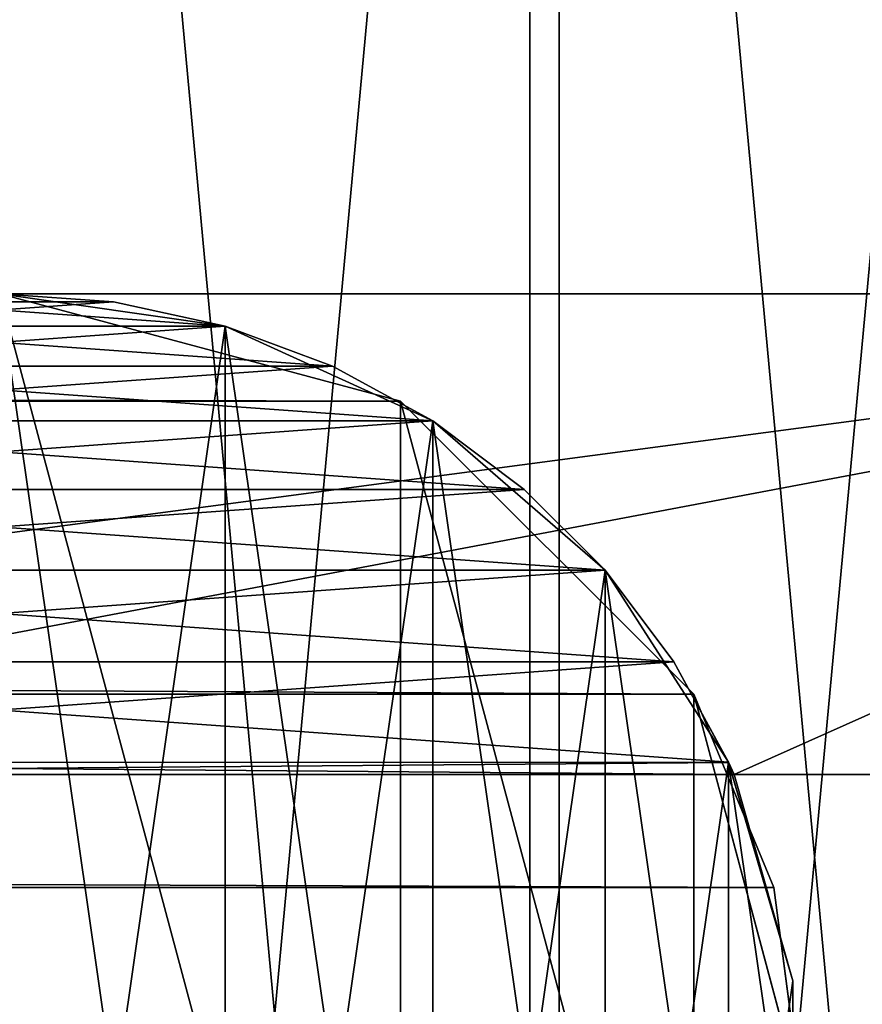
# Model space of a CAD drawing. Extents: x 1 to 133, y -12 to 0.
# Tile 254 of 256: x 131.95 to 132.213, y -5.933 to -5.625. Entities that reach past the tile are written whole.
import ezdxf

# ---------------------------------------------------------------- set-up
doc = ezdxf.new("R2010")
doc.units = 0
doc.header["$LTSCALE"] = 2.54
doc.layers.get('0').update_dxf_attribs({"color": 13, "linetype": 'CONTINUOUS'})

# ---------------------------------------------------------------- blocks, each defined once
blk = doc.blocks.new('SLING_IV_-_Z_O_ENIE16_06_B')
at = {"color": 0}
for p, q in [((132.50896, -5.71082, 130.35985), (131.37897, -5.71082, 130.35985)), ((131.37897, -5.71082, 130.73984), (132.50896, -5.71082, 130.73984)), ((132.50896, -5.71082, 130.35985), (131.37897, -5.71082, 130.35985)), ((131.37897, -5.71082, 130.73984), (132.50896, -5.71082, 130.73984)), ((131.97954, -5.71336, 130.95612), (131.94396, -5.71082, 130.95985)), ((131.94396, -5.71082, 130.95985), (132.01439, -5.72094, 130.95985)), ((132.01439, -5.72094, 129.45985), (131.94396, -5.71082, 130.13984)), ((131.94396, -5.71082, 130.13984), (131.97954, -5.71336, 130.14358)), ((132.01439, -5.72094, 129.45985), (131.94396, -5.71082, 130.13984)), ((132.01439, -5.72094, 129.45985), (131.94396, -5.71082, 129.45985)), ((132.01439, -5.72094, 129.45985), (131.94396, -5.71082, 129.45985)), ((131.94396, -5.71082, 130.95985), (132.01439, -5.72094, 130.95985)), ((131.94396, -5.71082, 130.13984), (131.97954, -5.71336, 130.14358)), ((131.97954, -5.71336, 130.95612), (131.94396, -5.71082, 130.95985)), ((132.06903, -5.74431, 131.15959), (131.94403, -5.71082, 131.15959)), ((132.06903, -5.74431, 129.22988), (131.94403, -5.71082, 129.2386)), ((132.06903, -5.74431, 131.15959), (131.94403, -5.71082, 131.15959)), ((132.06903, -5.74431, 129.22988), (131.94403, -5.71082, 129.2386)), ((131.97954, -5.71336, 130.14358), (132.01439, -5.72094, 130.1547)), ((132.01439, -5.72094, 129.45985), (131.97954, -5.71336, 130.14358)), ((132.01439, -5.72094, 130.95985), (131.97954, -5.71336, 130.95612)), ((132.01439, -5.72094, 130.945), (131.97954, -5.71336, 130.95612)), ((132.01439, -5.72094, 130.95985), (131.97954, -5.71336, 130.95612)), ((132.01439, -5.72094, 129.45985), (131.97954, -5.71336, 130.14358)), ((131.97954, -5.71336, 130.14358), (132.01439, -5.72094, 130.1547)), ((132.01439, -5.72094, 130.945), (131.97954, -5.71336, 130.95612)), ((132.01439, -5.72094, 130.1547), (132.01439, -5.72094, 129.45985)), ((132.04781, -5.73341, 130.92671), (132.01439, -5.72094, 130.95985)), ((132.01439, -5.72094, 130.95985), (132.07913, -5.7505, 130.95985)), ((132.04781, -5.73341, 130.92671), (132.01439, -5.72094, 130.95985)), ((132.04781, -5.73341, 130.92671), (132.01439, -5.72094, 130.945)), ((132.01439, -5.72094, 130.945), (132.01439, -5.72094, 130.95985)), ((132.01439, -5.72094, 130.945), (132.01439, -5.72094, 130.95985)), ((132.01439, -5.72094, 130.1547), (132.01439, -5.72094, 129.45985)), ((132.01439, -5.72094, 130.1547), (132.07913, -5.7505, 129.45985)), ((132.07913, -5.7505, 129.45985), (132.01439, -5.72094, 129.45985)), ((132.01439, -5.72094, 130.1547), (132.04781, -5.73341, 130.17299)), ((132.01439, -5.72094, 130.1547), (132.07913, -5.7505, 129.45985)), ((132.07913, -5.7505, 129.45985), (132.01439, -5.72094, 129.45985)), ((132.01439, -5.72094, 130.95985), (132.07913, -5.7505, 130.95985)), ((132.01439, -5.72094, 130.1547), (132.04781, -5.73341, 130.17299)), ((132.04781, -5.73341, 130.92671), (132.01439, -5.72094, 130.945)), ((132.07913, -5.7505, 130.95985), (132.04781, -5.73341, 130.92671)), ((132.07913, -5.7505, 130.90164), (132.04781, -5.73341, 130.92671)), ((132.07913, -5.7505, 130.95985), (132.04781, -5.73341, 130.92671)), ((132.04781, -5.73341, 130.17299), (132.07913, -5.7505, 129.45985)), ((132.04781, -5.73341, 130.17299), (132.07913, -5.7505, 129.45985)), ((132.04781, -5.73341, 130.17299), (132.07913, -5.7505, 130.19806)), ((132.04781, -5.73341, 130.17299), (132.07913, -5.7505, 130.19806)), ((132.07913, -5.7505, 130.90164), (132.04781, -5.73341, 130.92671)), ((116.03594, -5.74431, 14.69692), (132.06903, -5.74431, 129.22988)), ((116.03594, -5.74431, 14.69692), (132.06903, -5.74431, 129.22988)), ((132.16053, -5.83582, 131.15959), (132.06903, -5.74431, 131.15959)), ((132.16053, -5.83582, 131.15959), (132.06903, -5.74431, 131.15959)), ((132.16053, -5.83582, 129.22352), (132.06903, -5.74431, 129.22988)), ((132.06903, -5.74431, 129.22988), (132.06903, -5.74431, 131.15959)), ((132.06903, -5.74431, 129.22988), (132.06903, -5.74431, 131.15959)), ((132.16053, -5.83582, 129.22352), (132.06903, -5.74431, 129.22988)), ((132.10768, -5.77188, 130.87029), (132.07913, -5.7505, 130.95985)), ((132.07913, -5.7505, 130.95985), (132.1329, -5.7971, 130.95985)), ((132.10768, -5.77188, 130.87029), (132.07913, -5.7505, 130.95985)), ((132.10768, -5.77188, 130.87029), (132.07913, -5.7505, 130.90164)), ((132.07913, -5.7505, 130.90164), (132.07913, -5.7505, 130.95985)), ((132.07913, -5.7505, 130.90164), (132.07913, -5.7505, 130.95985)), ((132.07913, -5.7505, 130.19806), (132.07913, -5.7505, 129.45985)), ((132.07913, -5.7505, 130.19806), (132.07913, -5.7505, 129.45985)), ((132.07913, -5.7505, 130.19806), (132.1329, -5.7971, 129.45985)), ((132.1329, -5.7971, 129.45985), (132.07913, -5.7505, 129.45985)), ((132.07913, -5.7505, 130.19806), (132.1329, -5.7971, 129.45985)), ((132.07913, -5.7505, 130.19806), (132.10768, -5.77188, 130.22941)), ((132.1329, -5.7971, 129.45985), (132.07913, -5.7505, 129.45985)), ((132.07913, -5.7505, 130.95985), (132.1329, -5.7971, 130.95985)), ((132.07913, -5.7505, 130.19806), (132.10768, -5.77188, 130.22941)), ((132.10768, -5.77188, 130.87029), (132.07913, -5.7505, 130.90164)), ((132.1329, -5.7971, 130.95985), (132.10768, -5.77188, 130.87029)), ((132.1329, -5.7971, 130.8333), (132.10768, -5.77188, 130.87029)), ((132.1329, -5.7971, 130.95985), (132.10768, -5.77188, 130.87029)), ((132.10768, -5.77188, 130.22941), (132.1329, -5.7971, 129.45985)), ((132.10768, -5.77188, 130.22941), (132.1329, -5.7971, 129.45985)), ((132.10768, -5.77188, 130.22941), (132.1329, -5.7971, 130.26639)), ((132.10768, -5.77188, 130.22941), (132.1329, -5.7971, 130.26639)), ((132.1329, -5.7971, 130.8333), (132.10768, -5.77188, 130.87029)), ((132.15427, -5.82566, 130.79142), (132.1329, -5.7971, 130.95985)), ((132.1329, -5.7971, 130.95985), (132.17137, -5.85696, 130.95985)), ((132.15427, -5.82566, 130.79142), (132.1329, -5.7971, 130.95985)), ((132.15427, -5.82566, 130.79142), (132.1329, -5.7971, 130.8333)), ((132.1329, -5.7971, 130.8333), (132.1329, -5.7971, 130.95985)), ((132.1329, -5.7971, 130.8333), (132.1329, -5.7971, 130.95985)), ((132.17137, -5.85696, 129.45985), (132.1329, -5.7971, 129.45985)), ((132.1329, -5.7971, 129.45985), (132.1329, -5.7971, 130.26639)), ((132.1329, -5.7971, 130.26639), (132.17137, -5.85696, 129.45985)), ((132.1329, -5.7971, 130.26639), (132.17137, -5.85696, 129.45985)), ((132.1329, -5.7971, 130.26639), (132.15427, -5.82566, 130.30828)), ((132.1329, -5.7971, 129.45985), (132.1329, -5.7971, 130.26639)), ((132.17137, -5.85696, 129.45985), (132.1329, -5.7971, 129.45985)), ((132.1329, -5.7971, 130.95985), (132.17137, -5.85696, 130.95985)), ((132.1329, -5.7971, 130.26639), (132.15427, -5.82566, 130.30828)), ((132.15427, -5.82566, 130.79142), (132.1329, -5.7971, 130.8333)), ((132.17137, -5.85696, 130.95985), (132.15427, -5.82566, 130.79142)), ((132.17137, -5.85696, 130.7455), (132.15427, -5.82566, 130.79142)), ((132.17137, -5.85696, 130.95985), (132.15427, -5.82566, 130.79142)), ((132.17137, -5.85696, 129.45985), (132.15427, -5.82566, 130.30828)), ((132.15427, -5.82566, 130.30828), (132.17141, -5.85705, 130.35432)), ((132.17137, -5.85696, 129.45985), (132.15427, -5.82566, 130.30828)), ((132.15427, -5.82566, 130.30828), (132.17141, -5.85705, 130.35432)), ((132.17137, -5.85696, 130.7455), (132.15427, -5.82566, 130.79142)), ((116.12745, -5.83582, 14.69055), (132.16053, -5.83582, 129.22352)), ((116.12745, -5.83582, 14.69055), (132.16053, -5.83582, 129.22352)), ((132.19403, -5.96082, 131.15959), (132.16053, -5.83582, 131.15959)), ((132.16053, -5.83582, 129.22352), (132.16053, -5.83582, 131.15959)), ((132.18552, -5.89611, 129.22178), (132.16053, -5.83582, 131.15959)), ((132.19403, -5.96082, 131.15959), (132.16053, -5.83582, 131.15959)), ((132.18552, -5.89611, 129.22178), (132.16053, -5.83582, 131.15959)), ((132.18552, -5.89611, 129.22178), (132.16053, -5.83582, 129.22352)), ((132.16053, -5.83582, 129.22352), (132.16053, -5.83582, 131.15959)), ((132.18552, -5.89611, 129.22178), (132.16053, -5.83582, 129.22352)), ((132.1731, -5.86082, 130.73984), (132.17137, -5.85696, 130.95985)), ((132.17137, -5.85696, 130.95985), (132.19142, -5.92524, 130.95985)), ((132.1731, -5.86082, 130.73984), (132.17137, -5.85696, 130.95985)), ((132.1731, -5.86082, 130.73984), (132.17137, -5.85696, 130.7455)), ((132.17137, -5.85696, 130.7455), (132.17137, -5.85696, 130.95985)), ((132.17137, -5.85696, 130.7455), (132.17137, -5.85696, 130.95985)), ((132.19142, -5.92524, 129.45985), (132.17137, -5.85696, 129.45985)), ((132.17137, -5.85696, 129.45985), (132.17141, -5.85705, 130.35432)), ((132.17137, -5.85696, 129.45985), (132.17141, -5.85705, 130.35432)), ((132.19142, -5.92524, 129.45985), (132.17137, -5.85696, 129.45985)), ((132.17137, -5.85696, 130.95985), (132.19142, -5.92524, 130.95985)), ((132.1731, -5.86082, 130.73984), (132.17137, -5.85696, 130.7455)), ((132.19142, -5.92524, 129.45985), (132.17141, -5.85705, 130.35432)), ((132.17141, -5.85705, 130.35432), (132.1731, -5.86082, 130.35985)), ((132.19142, -5.92524, 129.45985), (132.17141, -5.85705, 130.35432)), ((132.17141, -5.85705, 130.35432), (132.1731, -5.86082, 130.35985)), ((131.71483, -5.86082, 130.35985), (132.1731, -5.86082, 130.35985)), ((132.1731, -5.86082, 130.73984), (131.71483, -5.86082, 130.73984)), ((131.71483, -5.86082, 130.35985), (132.1731, -5.86082, 130.35985)), ((132.1731, -5.86082, 130.73984), (131.71483, -5.86082, 130.73984)), ((132.19142, -5.92524, 130.95985), (132.1731, -5.86082, 130.73984)), ((132.1731, -5.86082, 130.35985), (132.19142, -5.92524, 129.45985)), ((132.1731, -5.86082, 130.35985), (132.19142, -5.92524, 129.45985)), ((132.1731, -5.86082, 130.35985), (132.1731, -5.86082, 130.73984)), ((132.19142, -5.92524, 130.95985), (132.1731, -5.86082, 130.73984)), ((132.1731, -5.86082, 130.35985), (132.50896, -5.86082, 130.35985)), ((132.50896, -5.86082, 130.73984), (132.1731, -5.86082, 130.73984)), ((132.1731, -5.86082, 130.35985), (132.1731, -5.86082, 130.73984)), ((132.1731, -5.86082, 130.35985), (132.50896, -5.86082, 130.35985)), ((132.50896, -5.86082, 130.73984), (132.1731, -5.86082, 130.73984)), ((116.15242, -5.89611, 14.68881), (132.18552, -5.89611, 129.22178)), ((116.15242, -5.89611, 14.68881), (132.18552, -5.89611, 129.22178)), ((132.19403, -5.96082, 129.22118), (132.18552, -5.89611, 129.22178)), ((132.18552, -5.89611, 129.22178), (132.19403, -5.96082, 131.15959)), ((132.18552, -5.89611, 129.22178), (132.19403, -5.96082, 131.15959)), ((132.19403, -5.96082, 129.22118), (132.18552, -5.89611, 129.22178)), ((132.19142, -5.9964, 129.45985), (132.19142, -5.92524, 129.45985)), ((132.19142, -5.92524, 129.45985), (132.19142, -5.92524, 130.95985)), ((132.19142, -5.92524, 130.95985), (132.19142, -5.9964, 130.95985)), ((132.19142, -5.92524, 129.45985), (132.19142, -5.92524, 130.95985)), ((132.19142, -5.9964, 129.45985), (132.19142, -5.92524, 129.45985)), ((132.19142, -5.92524, 130.95985), (132.19142, -5.9964, 130.95985))]:
    blk.add_line(p, q, dxfattribs=at)
mesh = blk.add_polyface(dxfattribs=at)
corners = [(131.0303, -6.2208, 131.69512), (130.99808, -5.87316, 131.69512), (130.99808, -6.04847, 131.69512), (131.0303, -5.70084, 131.69512), (131.09363, -6.38427, 131.69512), (131.09363, -5.53737, 131.69512), (131.18591, -6.53332, 131.69512), (131.18591, -5.38831, 131.69512), (131.30402, -6.66288, 131.69512), (131.30402, -5.25876, 131.69512), (131.44392, -6.76852, 131.69512), (131.44392, -5.15311, 131.69512), (131.60085, -6.84667, 131.69512), (131.60085, -5.07497, 131.69512), (131.76947, -6.89464, 131.69512), (131.76947, -5.02699, 131.69512), (131.94403, -6.91082, 131.69512), (131.94403, -5.01082, 131.69512), (132.11859, -6.89464, 131.69512), (132.11859, -5.02699, 131.69512), (132.28721, -6.84667, 131.69512), (132.28721, -5.07497, 131.69512), (132.44414, -6.76852, 131.69512), (132.44414, -5.15311, 131.69512), (132.58405, -6.66288, 131.69512), (132.58405, -5.25876, 131.69512), (132.70215, -6.53332, 131.69512), (132.70215, -5.38831, 131.69512), (132.79443, -6.38427, 131.69512), (132.79443, -5.53737, 131.69512), (132.85776, -6.2208, 131.69512), (132.85776, -5.70084, 131.69512), (132.88998, -6.04847, 131.69512), (132.88998, -5.87316, 131.69512)]
mesh.append_faces([[corners[k] for k in face] for face in [(0, 1, 2), (31, 32, 33)]], dxfattribs={"vtx0": -1, "color": 0})
mesh.append_faces([[corners[k] for k in face] for face in [(1, 0, 3), (3, 4, 5), (5, 6, 7), (7, 8, 9), (9, 10, 11), (11, 12, 13), (13, 14, 15), (15, 16, 17), (17, 18, 19), (19, 20, 21), (21, 22, 23), (23, 24, 25), (25, 26, 27), (27, 28, 29), (29, 30, 31)]], dxfattribs={"vtx0": -1, "vtx1": -1, "color": 0})
mesh.append_faces([[corners[k] for k in face] for face in [(3, 0, 4), (5, 4, 6), (7, 6, 8), (9, 8, 10), (11, 10, 12), (13, 12, 14), (15, 14, 16), (17, 16, 18), (19, 18, 20), (21, 20, 22), (23, 22, 24), (25, 24, 26), (27, 26, 28), (29, 28, 30), (31, 30, 32)]], dxfattribs={"vtx0": -1, "vtx2": -1, "color": 0})
mesh = blk.add_polyface(dxfattribs=at)
corners = [(131.07838, -5.71452, 129.29512), (131.04786, -6.04386, 129.29512), (131.04786, -5.87778, 129.29512), (131.07838, -6.20711, 129.29512), (131.13838, -5.55965, 129.29512), (131.13838, -6.36198, 129.29512), (131.22582, -5.41845, 129.29512), (131.22582, -6.50319, 129.29512), (131.33771, -5.29571, 129.29512), (131.33771, -6.62592, 129.29512), (131.47024, -5.19562, 129.29512), (131.47024, -6.72601, 129.29512), (131.61891, -5.12159, 129.29512), (131.61891, -6.80004, 129.29512), (131.77865, -5.07614, 129.29512), (131.77865, -6.84549, 129.29512), (131.94403, -5.06082, 129.29512), (131.94403, -6.86082, 129.29512), (132.1094, -5.07614, 129.29512), (132.1094, -6.84549, 129.29512), (132.26915, -5.12159, 129.29512), (132.26915, -6.80004, 129.29512), (132.41782, -5.19562, 129.29512), (132.41782, -6.72601, 129.29512), (132.55035, -5.29571, 129.29512), (132.55035, -6.62592, 129.29512), (132.66224, -5.41845, 129.29512), (132.66224, -6.50319, 129.29512), (132.74968, -5.55965, 129.29512), (132.74968, -6.36198, 129.29512), (132.80967, -5.71452, 129.29512), (132.80967, -6.20711, 129.29512), (132.84019, -5.87778, 129.29512), (132.84019, -6.04386, 129.29512)]
mesh.append_faces([[corners[k] for k in face] for face in [(0, 1, 2), (31, 32, 33)]], dxfattribs={"vtx0": -1, "color": 0})
mesh.append_faces([[corners[k] for k in face] for face in [(1, 0, 3), (3, 4, 5), (5, 6, 7), (7, 8, 9), (9, 10, 11), (11, 12, 13), (13, 14, 15), (15, 16, 17), (17, 18, 19), (19, 20, 21), (21, 22, 23), (23, 24, 25), (25, 26, 27), (27, 28, 29), (29, 30, 31)]], dxfattribs={"vtx0": -1, "vtx1": -1, "color": 0})
mesh.append_faces([[corners[k] for k in face] for face in [(3, 0, 4), (5, 4, 6), (7, 6, 8), (9, 8, 10), (11, 10, 12), (13, 12, 14), (15, 14, 16), (17, 16, 18), (19, 18, 20), (21, 20, 22), (23, 22, 24), (25, 24, 26), (27, 26, 28), (29, 28, 30), (31, 30, 32)]], dxfattribs={"vtx0": -1, "vtx2": -1, "color": 0})
mesh = blk.add_polyface(dxfattribs=at)
corners = [(115.91095, -5.71082, 14.70563), (132.06903, -5.74431, 129.22988), (116.03594, -5.74431, 14.69692), (131.94403, -5.71082, 129.2386)]
mesh.append_faces([[corners[k] for k in face] for face in [(0, 1, 2), (1, 0, 3)]], dxfattribs={"vtx0": -1, "color": 0})
mesh = blk.add_polyface(dxfattribs=at)
corners = [(131.15155, -5.85696, 130.35985), (131.13151, -5.9964, 130.35985), (131.13151, -5.92524, 130.35985), (131.15155, -6.06467, 130.35985), (131.19003, -5.7971, 130.35985), (131.19003, -6.12453, 130.35985), (131.2438, -5.7505, 130.35985), (131.2438, -6.17113, 130.35985), (131.30853, -5.72094, 130.35985), (131.28147, -5.93856, 130.35985), (131.30078, -5.89847, 130.35985), (131.33557, -5.87072, 130.35985), (131.37897, -5.71082, 130.35985), (131.37897, -5.86082, 130.35985), (132.50896, -5.71082, 130.35985), (131.71483, -5.86082, 130.35985), (132.1731, -5.86082, 130.35985), (132.50896, -5.86082, 130.35985), (132.57939, -5.72094, 130.35985), (132.55236, -5.87072, 130.35985), (132.58715, -5.89847, 130.35985), (132.64412, -5.7505, 130.35985), (132.60646, -5.93856, 130.35985), (132.60646, -5.98307, 130.35985), (131.28147, -5.98307, 130.35985), (131.30853, -6.20069, 130.35985), (131.30078, -6.02317, 130.35985), (131.33557, -6.05091, 130.35985), (131.37897, -6.21082, 130.35985), (131.37897, -6.06082, 130.35985), (131.71483, -6.06082, 130.35985), (132.50896, -6.21082, 130.35985), (132.1731, -6.06082, 130.35985), (132.50896, -6.06082, 130.35985), (132.55236, -6.05091, 130.35985), (132.57939, -6.20069, 130.35985), (132.58715, -6.02317, 130.35985), (132.64412, -6.17113, 130.35985), (132.6979, -5.7971, 130.35985), (132.6979, -6.12453, 130.35985), (132.73636, -5.85696, 130.35985), (132.73636, -6.06467, 130.35985), (132.75642, -5.92524, 130.35985), (132.75642, -5.9964, 130.35985)]
mesh.append_faces([[corners[k] for k in face] for face in [(0, 1, 2), (41, 42, 43)]], dxfattribs={"vtx0": -1, "color": 0})
mesh.append_faces([[corners[k] for k in face] for face in [(1, 0, 3), (3, 4, 5), (5, 6, 7), (9, 8, 10), (10, 8, 11), (11, 12, 13), (13, 14, 15), (15, 14, 16), (16, 14, 17), (17, 18, 19), (19, 18, 20), (20, 21, 22), (22, 21, 23), (7, 24, 25), (24, 7, 9), (25, 27, 28), (28, 30, 31), (31, 34, 35), (35, 36, 37), (37, 38, 39), (39, 40, 41)]], dxfattribs={"vtx0": -1, "vtx1": -1, "color": 0})
mesh.append_faces([[corners[k] for k in face] for face in [(7, 8, 9), (37, 23, 21)]], dxfattribs={"vtx0": -1, "vtx1": -1, "vtx2": -1, "color": 0})
mesh.append_faces([[corners[k] for k in face] for face in [(3, 0, 4), (5, 4, 6), (7, 6, 8), (11, 8, 12), (13, 12, 14), (17, 14, 18), (20, 18, 21), (25, 24, 26), (25, 26, 27), (28, 27, 29), (28, 29, 30), (31, 30, 32), (31, 32, 33), (31, 33, 34), (35, 34, 36), (37, 36, 23), (37, 21, 38), (39, 38, 40), (41, 40, 42)]], dxfattribs={"vtx0": -1, "vtx2": -1, "color": 0})
mesh = blk.add_polyface(dxfattribs=at)
corners = [(131.15155, -6.06467, 130.73984), (131.13151, -5.92524, 130.73984), (131.13151, -5.9964, 130.73984), (131.15155, -5.85696, 130.73984), (131.19003, -6.12453, 130.73984), (131.19003, -5.7971, 130.73984), (131.2438, -6.17113, 130.73984), (131.2438, -5.7505, 130.73984), (131.30853, -6.20069, 130.73984), (131.28147, -5.98307, 130.73984), (131.30078, -6.02317, 130.73984), (131.33557, -6.05091, 130.73984), (131.37897, -6.21082, 130.73984), (131.37897, -6.06082, 130.73984), (132.50896, -6.21082, 130.73984), (131.71483, -6.06082, 130.73984), (132.1731, -6.06082, 130.73984), (132.50896, -6.06082, 130.73984), (132.57939, -6.20069, 130.73984), (132.55236, -6.05091, 130.73984), (132.58715, -6.02317, 130.73984), (132.64412, -6.17113, 130.73984), (132.60646, -5.98307, 130.73984), (132.60646, -5.93856, 130.73984), (131.28147, -5.93856, 130.73984), (131.30853, -5.72094, 130.73984), (131.30078, -5.89847, 130.73984), (131.33557, -5.87072, 130.73984), (131.37897, -5.71082, 130.73984), (131.37897, -5.86082, 130.73984), (131.71483, -5.86082, 130.73984), (132.50896, -5.71082, 130.73984), (132.1731, -5.86082, 130.73984), (132.50896, -5.86082, 130.73984), (132.55236, -5.87072, 130.73984), (132.57939, -5.72094, 130.73984), (132.58715, -5.89847, 130.73984), (132.64412, -5.7505, 130.73984), (132.6979, -6.12453, 130.73984), (132.6979, -5.7971, 130.73984), (132.73636, -6.06467, 130.73984), (132.73636, -5.85696, 130.73984), (132.75642, -5.9964, 130.73984), (132.75642, -5.92524, 130.73984)]
mesh.append_faces([[corners[k] for k in face] for face in [(0, 1, 2), (41, 42, 43)]], dxfattribs={"vtx0": -1, "color": 0})
mesh.append_faces([[corners[k] for k in face] for face in [(1, 0, 3), (3, 4, 5), (5, 6, 7), (9, 8, 10), (10, 8, 11), (11, 12, 13), (13, 14, 15), (15, 14, 16), (16, 14, 17), (17, 18, 19), (19, 18, 20), (20, 21, 22), (22, 21, 23), (7, 24, 25), (24, 7, 9), (25, 27, 28), (28, 30, 31), (31, 34, 35), (35, 36, 37), (37, 38, 39), (39, 40, 41)]], dxfattribs={"vtx0": -1, "vtx1": -1, "color": 0})
mesh.append_faces([[corners[k] for k in face] for face in [(7, 8, 9), (37, 23, 21)]], dxfattribs={"vtx0": -1, "vtx1": -1, "vtx2": -1, "color": 0})
mesh.append_faces([[corners[k] for k in face] for face in [(3, 0, 4), (5, 4, 6), (7, 6, 8), (11, 8, 12), (13, 12, 14), (17, 14, 18), (20, 18, 21), (25, 24, 26), (25, 26, 27), (28, 27, 29), (28, 29, 30), (31, 30, 32), (31, 32, 33), (31, 33, 34), (35, 34, 36), (37, 36, 23), (37, 21, 38), (39, 38, 40), (41, 40, 42)]], dxfattribs={"vtx0": -1, "vtx2": -1, "color": 0})
mesh = blk.add_polyface(dxfattribs=at)
corners = [(131.37897, -5.71082, 130.73984), (132.50896, -5.71082, 130.35985), (131.37897, -5.71082, 130.35985), (132.50896, -5.71082, 130.73984)]
mesh.append_faces([[corners[k] for k in face] for face in [(0, 1, 2), (1, 0, 3)]], dxfattribs={"vtx0": -1, "color": 0})
mesh = blk.add_polyface(dxfattribs=at)
corners = [(131.72753, -6.08582, 131.15959), (131.72753, -5.83582, 131.15959), (131.69403, -5.96082, 131.15959), (131.81903, -6.17732, 131.15959), (131.81903, -5.74431, 131.15959), (131.94403, -6.21082, 131.15959), (131.94403, -5.71082, 131.15959), (132.06903, -6.17732, 131.15959), (132.06903, -5.74431, 131.15959), (132.16053, -6.08582, 131.15959), (132.16053, -5.83582, 131.15959), (132.19403, -5.96082, 131.15959)]
mesh.append_faces([[corners[k] for k in face] for face in [(0, 1, 2), (10, 9, 11)]], dxfattribs={"vtx0": -1, "color": 0})
mesh.append_faces([[corners[k] for k in face] for face in [(1, 3, 4), (4, 5, 6), (6, 7, 8), (8, 9, 10)]], dxfattribs={"vtx0": -1, "vtx1": -1, "color": 0})
mesh.append_faces([[corners[k] for k in face] for face in [(1, 0, 3), (4, 3, 5), (6, 5, 7), (8, 7, 9)]], dxfattribs={"vtx0": -1, "vtx2": -1, "color": 0})
mesh = blk.add_polyface(dxfattribs=at)
corners = [(131.71655, -5.85696, 129.45985), (131.69651, -5.9964, 129.45985), (131.69651, -5.92524, 129.45985), (131.71655, -6.06467, 129.45985), (131.75503, -5.7971, 129.45985), (131.75503, -6.12453, 129.45985), (131.8088, -5.7505, 129.45985), (131.8088, -6.17113, 129.45985), (131.87352, -5.72094, 129.45985), (131.87352, -6.20069, 129.45985), (131.94396, -5.71082, 129.45985), (131.94396, -6.21082, 129.45985), (132.01439, -5.72094, 129.45985), (132.01439, -6.20069, 129.45985), (132.07913, -5.7505, 129.45985), (132.07913, -6.17113, 129.45985), (132.1329, -5.7971, 129.45985), (132.1329, -6.12453, 129.45985), (132.17137, -5.85696, 129.45985), (132.17137, -6.06467, 129.45985), (132.19142, -5.92524, 129.45985), (132.19142, -5.9964, 129.45985)]
mesh.append_faces([[corners[k] for k in face] for face in [(0, 1, 2), (19, 20, 21)]], dxfattribs={"vtx0": -1, "color": 0})
mesh.append_faces([[corners[k] for k in face] for face in [(1, 0, 3), (3, 4, 5), (5, 6, 7), (7, 8, 9), (9, 10, 11), (11, 12, 13), (13, 14, 15), (15, 16, 17), (17, 18, 19)]], dxfattribs={"vtx0": -1, "vtx1": -1, "color": 0})
mesh.append_faces([[corners[k] for k in face] for face in [(3, 0, 4), (5, 4, 6), (7, 6, 8), (9, 8, 10), (11, 10, 12), (13, 12, 14), (15, 14, 16), (17, 16, 18), (19, 18, 20)]], dxfattribs={"vtx0": -1, "vtx2": -1, "color": 0})
mesh = blk.add_polyface(dxfattribs=at)
corners = [(131.71655, -6.06467, 130.95985), (131.69651, -5.92524, 130.95985), (131.69651, -5.9964, 130.95985), (131.71655, -5.85696, 130.95985), (131.75503, -6.12453, 130.95985), (131.75503, -5.7971, 130.95985), (131.8088, -6.17113, 130.95985), (131.8088, -5.7505, 130.95985), (131.87352, -6.20069, 130.95985), (131.87352, -5.72094, 130.95985), (131.94396, -6.21082, 130.95985), (131.94396, -5.71082, 130.95985), (132.01439, -6.20069, 130.95985), (132.01439, -5.72094, 130.95985), (132.07913, -6.17113, 130.95985), (132.07913, -5.7505, 130.95985), (132.1329, -6.12453, 130.95985), (132.1329, -5.7971, 130.95985), (132.17137, -6.06467, 130.95985), (132.17137, -5.85696, 130.95985), (132.19142, -5.9964, 130.95985), (132.19142, -5.92524, 130.95985)]
mesh.append_faces([[corners[k] for k in face] for face in [(0, 1, 2), (19, 20, 21)]], dxfattribs={"vtx0": -1, "color": 0})
mesh.append_faces([[corners[k] for k in face] for face in [(1, 0, 3), (3, 4, 5), (5, 6, 7), (7, 8, 9), (9, 10, 11), (11, 12, 13), (13, 14, 15), (15, 16, 17), (17, 18, 19)]], dxfattribs={"vtx0": -1, "vtx1": -1, "color": 0})
mesh.append_faces([[corners[k] for k in face] for face in [(3, 0, 4), (5, 4, 6), (7, 6, 8), (9, 8, 10), (11, 10, 12), (13, 12, 14), (15, 14, 16), (17, 16, 18), (19, 18, 20)]], dxfattribs={"vtx0": -1, "vtx2": -1, "color": 0})
mesh = blk.add_polyface(dxfattribs=at)
corners = [(131.90839, -5.71336, 130.14358), (131.97954, -5.71336, 130.14358), (131.94396, -5.71082, 130.13984), (131.87352, -5.72094, 130.1547), (132.01439, -5.72094, 130.1547), (131.84011, -5.73341, 130.17299), (132.04781, -5.73341, 130.17299), (131.8088, -5.7505, 130.19806), (132.07913, -5.7505, 130.19806), (131.78025, -5.77188, 130.22941), (132.10768, -5.77188, 130.22941), (131.75503, -5.7971, 130.26639), (132.1329, -5.7971, 130.26639), (131.73364, -5.82566, 130.30828), (132.15427, -5.82566, 130.30828), (131.71655, -5.85696, 130.3542), (132.17141, -5.85705, 130.35432), (131.71483, -5.86082, 130.35985), (132.1731, -5.86082, 130.35985)]
mesh.append_faces([[corners[k] for k in face] for face in [(0, 1, 2), (16, 17, 18)]], dxfattribs={"vtx0": -1, "color": 0})
mesh.append_faces([[corners[k] for k in face] for face in [(1, 3, 4), (4, 5, 6), (6, 7, 8), (8, 9, 10), (10, 11, 12), (12, 13, 14), (14, 15, 16)]], dxfattribs={"vtx0": -1, "vtx1": -1, "color": 0})
mesh.append_faces([[corners[k] for k in face] for face in [(1, 0, 3), (4, 3, 5), (6, 5, 7), (8, 7, 9), (10, 9, 11), (12, 11, 13), (14, 13, 15), (16, 15, 17)]], dxfattribs={"vtx0": -1, "vtx2": -1, "color": 0})
mesh = blk.add_polyface(dxfattribs=at)
corners = [(131.71652, -5.85705, 130.74537), (132.1731, -5.86082, 130.73984), (131.71483, -5.86082, 130.73984), (132.17137, -5.85696, 130.7455), (131.73364, -5.82566, 130.79142), (132.15427, -5.82566, 130.79142), (131.75503, -5.7971, 130.8333), (132.1329, -5.7971, 130.8333), (131.78025, -5.77188, 130.87029), (132.10768, -5.77188, 130.87029), (131.8088, -5.7505, 130.90164), (132.07913, -5.7505, 130.90164), (131.84011, -5.73341, 130.92671), (132.04781, -5.73341, 130.92671), (131.87352, -5.72094, 130.945), (132.01439, -5.72094, 130.945), (131.90839, -5.71336, 130.95612), (131.97954, -5.71336, 130.95612), (131.94396, -5.71082, 130.95985)]
mesh.append_faces([[corners[k] for k in face] for face in [(0, 1, 2), (17, 16, 18)]], dxfattribs={"vtx0": -1, "color": 0})
mesh.append_faces([[corners[k] for k in face] for face in [(1, 0, 3), (3, 4, 5), (5, 6, 7), (7, 8, 9), (9, 10, 11), (11, 12, 13), (13, 14, 15), (15, 16, 17)]], dxfattribs={"vtx0": -1, "vtx1": -1, "color": 0})
mesh.append_faces([[corners[k] for k in face] for face in [(3, 0, 4), (5, 4, 6), (7, 6, 8), (9, 8, 10), (11, 10, 12), (13, 12, 14), (15, 14, 16)]], dxfattribs={"vtx0": -1, "vtx2": -1, "color": 0})
mesh = blk.add_polyface(dxfattribs=at)
corners = [(132.01439, -5.72094, 130.95985), (131.97954, -5.71336, 130.95612), (131.94396, -5.71082, 130.95985)]
mesh.append_faces([[corners[k] for k in face] for face in [(0, 1, 2)]], dxfattribs={"color": 0})
mesh = blk.add_polyface(dxfattribs=at)
corners = [(131.97954, -5.71336, 130.14358), (132.01439, -5.72094, 129.45985), (131.94396, -5.71082, 130.13984)]
mesh.append_faces([[corners[k] for k in face] for face in [(0, 1, 2)]], dxfattribs={"color": 0})
mesh = blk.add_polyface(dxfattribs=at)
corners = [(131.94396, -5.71082, 130.13984), (132.01439, -5.72094, 129.45985), (131.94396, -5.71082, 129.45985)]
mesh.append_faces([[corners[k] for k in face] for face in [(0, 1, 2)]], dxfattribs={"color": 0})
mesh = blk.add_polyface(dxfattribs=at)
corners = [(131.94403, -5.71082, 129.2386), (132.06903, -5.74431, 131.15959), (132.06903, -5.74431, 129.22988), (131.94403, -5.71082, 131.15959)]
mesh.append_faces([[corners[k] for k in face] for face in [(0, 1, 2), (1, 0, 3)]], dxfattribs={"vtx0": -1, "color": 0})
mesh = blk.add_polyface(dxfattribs=at)
corners = [(132.01439, -5.72094, 130.1547), (132.01439, -5.72094, 129.45985), (131.97954, -5.71336, 130.14358)]
mesh.append_faces([[corners[k] for k in face] for face in [(0, 1, 2)]], dxfattribs={"color": 0})
mesh = blk.add_polyface(dxfattribs=at)
corners = [(132.01439, -5.72094, 130.95985), (132.01439, -5.72094, 130.945), (131.97954, -5.71336, 130.95612)]
mesh.append_faces([[corners[k] for k in face] for face in [(0, 1, 2)]], dxfattribs={"color": 0})
mesh = blk.add_polyface(dxfattribs=at)
corners = [(132.07913, -5.7505, 130.95985), (132.04781, -5.73341, 130.92671), (132.01439, -5.72094, 130.95985)]
mesh.append_faces([[corners[k] for k in face] for face in [(0, 1, 2)]], dxfattribs={"color": 0})
mesh = blk.add_polyface(dxfattribs=at)
corners = [(132.01439, -5.72094, 130.95985), (132.04781, -5.73341, 130.92671), (132.01439, -5.72094, 130.945)]
mesh.append_faces([[corners[k] for k in face] for face in [(0, 1, 2)]], dxfattribs={"color": 0})
mesh = blk.add_polyface(dxfattribs=at)
corners = [(132.01439, -5.72094, 130.1547), (132.07913, -5.7505, 129.45985), (132.01439, -5.72094, 129.45985)]
mesh.append_faces([[corners[k] for k in face] for face in [(0, 1, 2)]], dxfattribs={"color": 0})
mesh = blk.add_polyface(dxfattribs=at)
corners = [(132.04781, -5.73341, 130.17299), (132.07913, -5.7505, 129.45985), (132.01439, -5.72094, 130.1547)]
mesh.append_faces([[corners[k] for k in face] for face in [(0, 1, 2)]], dxfattribs={"color": 0})
mesh = blk.add_polyface(dxfattribs=at)
corners = [(132.07913, -5.7505, 130.95985), (132.07913, -5.7505, 130.90164), (132.04781, -5.73341, 130.92671)]
mesh.append_faces([[corners[k] for k in face] for face in [(0, 1, 2)]], dxfattribs={"color": 0})
mesh = blk.add_polyface(dxfattribs=at)
corners = [(132.07913, -5.7505, 130.19806), (132.07913, -5.7505, 129.45985), (132.04781, -5.73341, 130.17299)]
mesh.append_faces([[corners[k] for k in face] for face in [(0, 1, 2)]], dxfattribs={"color": 0})
mesh = blk.add_polyface(dxfattribs=at)
corners = [(116.03594, -5.74431, 14.69692), (132.16053, -5.83582, 129.22352), (116.12745, -5.83582, 14.69055), (132.06903, -5.74431, 129.22988)]
mesh.append_faces([[corners[k] for k in face] for face in [(0, 1, 2), (1, 0, 3)]], dxfattribs={"vtx0": -1, "color": 0})
mesh = blk.add_polyface(dxfattribs=at)
corners = [(132.06903, -5.74431, 129.22988), (132.16053, -5.83582, 131.15959), (132.16053, -5.83582, 129.22352), (132.06903, -5.74431, 131.15959)]
mesh.append_faces([[corners[k] for k in face] for face in [(0, 1, 2), (1, 0, 3)]], dxfattribs={"vtx0": -1, "color": 0})
mesh = blk.add_polyface(dxfattribs=at)
corners = [(132.1329, -5.7971, 130.95985), (132.10768, -5.77188, 130.87029), (132.07913, -5.7505, 130.95985)]
mesh.append_faces([[corners[k] for k in face] for face in [(0, 1, 2)]], dxfattribs={"color": 0})
mesh = blk.add_polyface(dxfattribs=at)
corners = [(132.07913, -5.7505, 130.95985), (132.10768, -5.77188, 130.87029), (132.07913, -5.7505, 130.90164)]
mesh.append_faces([[corners[k] for k in face] for face in [(0, 1, 2)]], dxfattribs={"color": 0})
mesh = blk.add_polyface(dxfattribs=at)
corners = [(132.07913, -5.7505, 130.19806), (132.1329, -5.7971, 129.45985), (132.07913, -5.7505, 129.45985)]
mesh.append_faces([[corners[k] for k in face] for face in [(0, 1, 2)]], dxfattribs={"color": 0})
mesh = blk.add_polyface(dxfattribs=at)
corners = [(132.10768, -5.77188, 130.22941), (132.1329, -5.7971, 129.45985), (132.07913, -5.7505, 130.19806)]
mesh.append_faces([[corners[k] for k in face] for face in [(0, 1, 2)]], dxfattribs={"color": 0})
mesh = blk.add_polyface(dxfattribs=at)
corners = [(132.10768, -5.77188, 130.87029), (132.1329, -5.7971, 130.95985), (132.1329, -5.7971, 130.8333)]
mesh.append_faces([[corners[k] for k in face] for face in [(0, 1, 2)]], dxfattribs={"color": 0})
mesh = blk.add_polyface(dxfattribs=at)
corners = [(132.10768, -5.77188, 130.22941), (132.1329, -5.7971, 130.26639), (132.1329, -5.7971, 129.45985)]
mesh.append_faces([[corners[k] for k in face] for face in [(0, 1, 2)]], dxfattribs={"color": 0})
mesh = blk.add_polyface(dxfattribs=at)
corners = [(132.1329, -5.7971, 130.95985), (132.17137, -5.85696, 130.95985), (132.15427, -5.82566, 130.79142)]
mesh.append_faces([[corners[k] for k in face] for face in [(0, 1, 2)]], dxfattribs={"color": 0})
mesh = blk.add_polyface(dxfattribs=at)
corners = [(132.1329, -5.7971, 130.95985), (132.15427, -5.82566, 130.79142), (132.1329, -5.7971, 130.8333)]
mesh.append_faces([[corners[k] for k in face] for face in [(0, 1, 2)]], dxfattribs={"color": 0})
mesh = blk.add_polyface(dxfattribs=at)
corners = [(132.1329, -5.7971, 130.26639), (132.17137, -5.85696, 129.45985), (132.1329, -5.7971, 129.45985)]
mesh.append_faces([[corners[k] for k in face] for face in [(0, 1, 2)]], dxfattribs={"color": 0})
mesh = blk.add_polyface(dxfattribs=at)
corners = [(132.1329, -5.7971, 130.26639), (132.15427, -5.82566, 130.30828), (132.17137, -5.85696, 129.45985)]
mesh.append_faces([[corners[k] for k in face] for face in [(0, 1, 2)]], dxfattribs={"color": 0})
mesh = blk.add_polyface(dxfattribs=at)
corners = [(132.15427, -5.82566, 130.79142), (132.17137, -5.85696, 130.95985), (132.17137, -5.85696, 130.7455)]
mesh.append_faces([[corners[k] for k in face] for face in [(0, 1, 2)]], dxfattribs={"color": 0})
mesh = blk.add_polyface(dxfattribs=at)
corners = [(132.15427, -5.82566, 130.30828), (132.17141, -5.85705, 130.35432), (132.17137, -5.85696, 129.45985)]
mesh.append_faces([[corners[k] for k in face] for face in [(0, 1, 2)]], dxfattribs={"color": 0})
mesh = blk.add_polyface(dxfattribs=at)
corners = [(116.12745, -5.83582, 14.69055), (132.18552, -5.89611, 129.22178), (116.15242, -5.89611, 14.68881), (132.16053, -5.83582, 129.22352)]
mesh.append_faces([[corners[k] for k in face] for face in [(0, 1, 2), (1, 0, 3)]], dxfattribs={"vtx0": -1, "color": 0})
mesh = blk.add_polyface(dxfattribs=at)
corners = [(132.16053, -5.83582, 131.15959), (132.19403, -5.96082, 131.15959), (132.18552, -5.89611, 129.22178)]
mesh.append_faces([[corners[k] for k in face] for face in [(0, 1, 2)]], dxfattribs={"color": 0})
mesh = blk.add_polyface(dxfattribs=at)
corners = [(132.16053, -5.83582, 131.15959), (132.18552, -5.89611, 129.22178), (132.16053, -5.83582, 129.22352)]
mesh.append_faces([[corners[k] for k in face] for face in [(0, 1, 2)]], dxfattribs={"color": 0})
mesh = blk.add_polyface(dxfattribs=at)
corners = [(132.17137, -5.85696, 130.95985), (132.19142, -5.92524, 130.95985), (132.1731, -5.86082, 130.73984)]
mesh.append_faces([[corners[k] for k in face] for face in [(0, 1, 2)]], dxfattribs={"color": 0})
mesh = blk.add_polyface(dxfattribs=at)
corners = [(132.17137, -5.85696, 130.95985), (132.1731, -5.86082, 130.73984), (132.17137, -5.85696, 130.7455)]
mesh.append_faces([[corners[k] for k in face] for face in [(0, 1, 2)]], dxfattribs={"color": 0})
mesh = blk.add_polyface(dxfattribs=at)
corners = [(132.17137, -5.85696, 129.45985), (132.17141, -5.85705, 130.35432), (132.19142, -5.92524, 129.45985)]
mesh.append_faces([[corners[k] for k in face] for face in [(0, 1, 2)]], dxfattribs={"color": 0})
mesh = blk.add_polyface(dxfattribs=at)
corners = [(132.17141, -5.85705, 130.35432), (132.1731, -5.86082, 130.35985), (132.19142, -5.92524, 129.45985)]
mesh.append_faces([[corners[k] for k in face] for face in [(0, 1, 2)]], dxfattribs={"color": 0})
mesh = blk.add_polyface(dxfattribs=at)
corners = [(132.1731, -5.86082, 130.35985), (132.19142, -5.92524, 130.95985), (132.19142, -5.92524, 129.45985), (132.1731, -5.86082, 130.73984)]
mesh.append_faces([[corners[k] for k in face] for face in [(0, 1, 2), (1, 0, 3)]], dxfattribs={"vtx0": -1, "color": 0})
mesh = blk.add_polyface(dxfattribs=at)
corners = [(132.50896, -5.86082, 130.73984), (132.1731, -5.86082, 130.35985), (132.50896, -5.86082, 130.35985), (132.1731, -5.86082, 130.73984)]
mesh.append_faces([[corners[k] for k in face] for face in [(0, 1, 2), (1, 0, 3)]], dxfattribs={"vtx0": -1, "color": 0})
mesh = blk.add_polyface(dxfattribs=at)
corners = [(116.15242, -5.89611, 14.68881), (132.19403, -5.96082, 129.22118), (116.16095, -5.96082, 14.68822), (132.18552, -5.89611, 129.22178)]
mesh.append_faces([[corners[k] for k in face] for face in [(0, 1, 2), (1, 0, 3)]], dxfattribs={"vtx0": -1, "color": 0})
mesh = blk.add_polyface(dxfattribs=at)
corners = [(132.18552, -5.89611, 129.22178), (132.19403, -5.96082, 131.15959), (132.19403, -5.96082, 129.22118)]
mesh.append_faces([[corners[k] for k in face] for face in [(0, 1, 2)]], dxfattribs={"color": 0})
mesh = blk.add_polyface(dxfattribs=at)
corners = [(132.19142, -5.92524, 129.45985), (132.19142, -5.9964, 130.95985), (132.19142, -5.9964, 129.45985), (132.19142, -5.92524, 130.95985)]
mesh.append_faces([[corners[k] for k in face] for face in [(0, 1, 2), (1, 0, 3)]], dxfattribs={"vtx0": -1, "color": 0})

msp = doc.modelspace()

# ---------------------------------------------------------------- block references
at = {"color": 18}
msp.add_blockref('SLING_IV_-_Z_O_ENIE16_06_B', (0, 0), dxfattribs=at)

doc.saveas('drawing.dxf')
